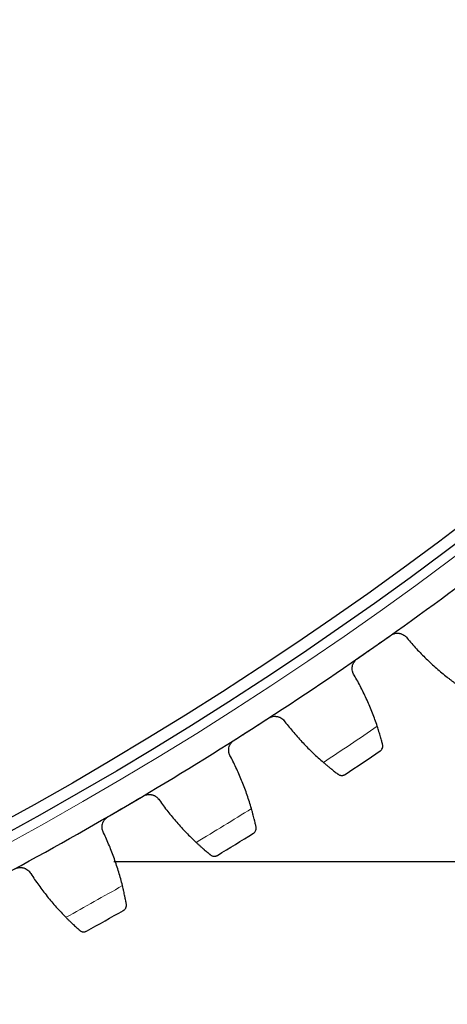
# Model space of a CAD drawing. Header units: inches. Extents: x 0 to 20790, y -12 to 14700.
# Tile 217 of 256: x 10335 to 10407, y 4050 to 4216. Entities that reach past the tile are written whole.
import ezdxf

# ---------------------------------------------------------------- set-up
doc = ezdxf.new("R2010")
doc.units = ezdxf.units.IN
doc.layers.add('1', color=7, linetype='Continuous', true_color=0xffffff)
doc.layers.add('254', color=7, linetype='Continuous', true_color=0xffffff)
doc.styles.add('latin_extended', font='simplex.shx')
doc.dimstyles.get("Standard").update_dxf_attribs({"dimtxt": 0.18, "dimasz": 0.18, "dimexe": 0.18, "dimexo": 0.0625, "dimgap": 0.09, "dimtad": 0, "dimtih": 1, "dimtoh": 1, "dimdec": 4, "dimzin": 0, "dimdsep": 46, "dimtxsty": 'Standard', "dimcen": 0.09, "dimadec": 0, "dimazin": 0, "dimtfac": 1, "dimtdec": 4, "dimtofl": 0, "dimtmove": 0, "dimatfit": 3, "dimfxl": 1, "dimtolj": 1, "dimtzin": 0, "dimarcsym": 0})

# ---------------------------------------------------------------- blocks, each defined once
blk = doc.blocks.new('_U9')
at = {"layer": '254', "color": 3, "linetype": 'Continuous', "lineweight": 13, "transparency": 16777216}
for p, q in [((10531.31, 4061.3), (10531.31, 3080.8)), ((9545.31, 4038.8), (9545.31, 3080.8)), ((9667.81, 3115.8), (10408.81, 3115.8))]:
    blk.add_line(p, q, dxfattribs=at)
at = {"layer": '254', "color": 3, "transparency": 16777216}
for points in [[(9667.81, 3136.21), (9667.81, 3095.38), (9545.31, 3115.8)], [(10408.81, 3095.38), (10408.81, 3136.21), (10531.31, 3115.8)]]:
    blk.add_solid(points, dxfattribs=at)
at = {"layer": 'Defpoints', "color": 0, "transparency": 16777216}
for p in [(10531.31, 4096.3), (9545.31, 4073.8), (10531.31, 3115.8)]:
    blk.add_point(p, dxfattribs=at)
at = {"layer": '254', "color": 2, "lineweight": 13, "transparency": 16777216, "insert": (9883.73, 3299.55), "char_height": 122.5, "attachment_point": 1, "style": 'latin_extended'}
blk.add_mtext('\\A1;986', dxfattribs=at)
blk = doc.blocks.new('_U12')
at = {"layer": '254', "color": 3, "linetype": 'Continuous', "lineweight": 13, "transparency": 16777216}
for p, q in [((10073.31, 4618.8), (12182.34, 4618.8)), ((12147.34, 4496.3), (12147.34, 4077.3)), ((10808.31, 3954.8), (12182.34, 3954.8)), ((12147.34, 3954.8), (12147.34, 2257.3))]:
    blk.add_line(p, q, dxfattribs=at)
at = {"layer": '254', "color": 3, "transparency": 16777216}
for points in [[(12167.76, 4496.3), (12126.92, 4496.3), (12147.34, 4618.8)], [(12126.92, 4077.3), (12167.76, 4077.3), (12147.34, 3954.8)]]:
    blk.add_solid(points, dxfattribs=at)
at = {"layer": 'Defpoints', "color": 0, "transparency": 16777216}
for p in [(10038.31, 4618.8), (10773.31, 3954.8), (12147.34, 3954.8)]:
    blk.add_point(p, dxfattribs=at)
at = {"layer": '254', "color": 2, "lineweight": 13, "transparency": 16777216, "insert": (11963.59, 2318.55), "char_height": 122.5, "attachment_point": 1, "rotation": 90, "style": 'latin_extended'}
blk.add_mtext('\\A1;\\C31;{\\H1.00x;\\Fsimplex.shx;Installed ~\\Fsimplex.shx;}\\C2; 664 ', dxfattribs=at)

msp = doc.modelspace()

# ---------------------------------------------------------------- linework, layer by layer
at = {"layer": '1', "color": 2, "linetype": 'Continuous', "lineweight": 25}
msp.add_line((10350.41, 4073.796), (10531.31, 4073.796), dxfattribs=at)
at = {"layer": '1', "color": 110, "linetype": 'Continuous', "lineweight": 13}
for radius in [616.6, 458.862]:
    msp.add_circle((10038.31, 4618.796), radius, dxfattribs=at)
at = {"layer": '1', "color": 2, "linetype": 'Continuous', "lineweight": 25}
for radius in [615, 613, 461, 460, 458.594]:
    msp.add_circle((10038.31, 4618.796), radius, dxfattribs=at)
for radius, start, end in [(621, 304.968153, 307.261146), (621, 302.675159, 304.968153), (621, 300.382166, 302.675159), (636, 303.500731, 304.142581), (621, 298.089172, 300.382166), (636, 301.207737, 301.849588), (636, 298.914744, 299.556594)]:
    msp.add_arc((10038.31, 4618.796), radius, start, end, dxfattribs=at)
at = {"layer": '1', "color": 110, "linetype": 'Continuous', "lineweight": 13}
for start, end in [(303.327295, 304.316017), (301.034302, 302.023023), (298.741308, 299.730029)]:
    msp.add_arc((10038.31, 4618.796), 632.294, start, end, dxfattribs=at)
at = {"layer": '1', "color": 2, "linetype": 'Continuous', "lineweight": 25}
for points in [[(10394.218, 4109.905), (10395.157, 4110.562), (10396.096, 4111.218), (10397.034, 4111.875)], [(10399.81, 4111.396), (10400.316, 4110.791), (10401.357, 4109.608), (10403.004, 4107.918), (10404.735, 4106.314), (10405.945, 4105.3), (10406.565, 4104.808)], [(10391.402, 4107.935), (10392.341, 4108.592), (10393.279, 4109.249), (10394.218, 4109.905)], [(10394.77, 4096.559), (10394.52, 4097.31), (10393.984, 4098.795), (10393.07, 4100.971), (10392.048, 4103.097), (10391.294, 4104.481), (10390.899, 4105.165)], [(10373.573, 4096.073), (10374.537, 4096.691), (10375.501, 4097.31), (10376.465, 4097.928)], [(10379.219, 4097.339), (10379.701, 4096.714), (10380.694, 4095.49), (10382.272, 4093.736), (10383.937, 4092.063), (10385.106, 4091.003), (10385.706, 4090.486)], [(10370.68, 4094.217), (10371.644, 4094.836), (10372.608, 4095.454), (10373.573, 4096.073)], [(10373.59, 4082.715), (10373.371, 4083.476), (10372.894, 4084.981), (10372.068, 4087.192), (10371.132, 4089.357), (10370.434, 4090.77), (10370.067, 4091.469)], [(10352.39, 4083.078), (10353.378, 4083.657), (10354.367, 4084.237), (10355.355, 4084.816)], [(10358.083, 4084.117), (10358.539, 4083.473), (10359.483, 4082.211), (10360.989, 4080.395), (10362.586, 4078.657), (10363.712, 4077.55), (10364.29, 4077.01)], [(10349.425, 4081.34), (10350.414, 4081.919), (10351.402, 4082.498), (10352.39, 4083.078)], [(10351.873, 4069.73), (10351.684, 4070.499), (10351.268, 4072.021), (10350.532, 4074.264), (10349.683, 4076.465), (10349.042, 4077.905), (10348.703, 4078.618)], [(10336.435, 4071.751), (10336.865, 4071.089), (10337.757, 4069.79), (10339.189, 4067.916), (10340.716, 4066.115), (10341.796, 4064.964), (10342.352, 4064.401)]]:
    msp.add_open_spline(points, degree=3, dxfattribs=at)
for points, knots in [([(10397.034, 4111.875), (10397.089, 4111.913), (10397.202, 4111.984), (10397.378, 4112.072), (10397.502, 4112.118), (10397.596, 4112.149), (10397.628, 4112.158), (10397.692, 4112.176), (10397.725, 4112.183), (10397.885, 4112.218), (10398.015, 4112.233), (10398.179, 4112.236), (10398.212, 4112.236), (10398.261, 4112.234), (10398.278, 4112.234), (10398.311, 4112.232), (10398.392, 4112.226), (10398.537, 4112.207), (10398.663, 4112.178), (10398.788, 4112.143), (10398.849, 4112.122), (10399.031, 4112.051), (10399.146, 4111.992), (10399.308, 4111.889), (10399.36, 4111.852), (10399.436, 4111.793), (10399.461, 4111.773), (10399.51, 4111.73), (10399.534, 4111.709), (10399.651, 4111.598), (10399.735, 4111.501), (10399.81, 4111.396)], [0, 0, 0, 0, 0.0625, 0.125, 0.1875, 0.1875, 0.21875, 0.21875, 0.25, 0.25, 0.375, 0.375, 0.40625, 0.40625, 0.421875, 0.421875, 0.4375, 0.5, 0.5625, 0.5625, 0.625, 0.625, 0.75, 0.75, 0.8125, 0.8125, 0.84375, 0.84375, 0.875, 0.875, 1, 1, 1, 1]), ([(10390.899, 4105.165), (10390.826, 4105.271), (10390.764, 4105.383), (10390.688, 4105.558), (10390.666, 4105.618), (10390.636, 4105.71), (10390.627, 4105.74), (10390.61, 4105.803), (10390.602, 4105.834), (10390.567, 4105.992), (10390.552, 4106.119), (10390.547, 4106.312), (10390.549, 4106.377), (10390.556, 4106.474), (10390.559, 4106.507), (10390.567, 4106.572), (10390.571, 4106.604), (10390.599, 4106.764), (10390.633, 4106.889), (10390.692, 4107.042), (10390.704, 4107.072), (10390.731, 4107.132), (10390.745, 4107.163), (10390.789, 4107.251), (10390.822, 4107.308), (10390.927, 4107.475), (10391.007, 4107.579), (10391.122, 4107.699), (10391.146, 4107.723), (10391.194, 4107.769), (10391.219, 4107.791), (10391.294, 4107.856), (10391.347, 4107.897), (10391.402, 4107.935)], [0, 0, 0, 0, 0.125, 0.125, 0.1875, 0.1875, 0.21875, 0.21875, 0.25, 0.25, 0.375, 0.375, 0.4375, 0.4375, 0.46875, 0.46875, 0.5, 0.5, 0.625, 0.625, 0.65625, 0.65625, 0.6875, 0.6875, 0.75, 0.75, 0.875, 0.875, 0.90625, 0.90625, 0.9375, 0.9375, 1, 1, 1, 1]), ([(10406.565, 4104.808), (10406.694, 4104.705), (10406.822, 4104.605), (10407.072, 4104.41), (10407.319, 4104.221), (10407.557, 4104.041), (10407.733, 4103.91), (10407.79, 4103.867), (10407.876, 4103.803), (10407.905, 4103.782), (10407.961, 4103.741), (10407.989, 4103.72), (10408.128, 4103.619), (10408.34, 4103.465), (10408.537, 4103.325), (10408.724, 4103.192), (10408.813, 4103.13), (10408.919, 4103.056), (10408.94, 4103.041), (10408.981, 4103.013), (10409.041, 4102.971), (10409.098, 4102.932), (10409.135, 4102.906)], [0, 0, 0, 0, 0.125, 0.125, 0.25, 0.375, 0.375, 0.4375, 0.4375, 0.46875, 0.46875, 0.5, 0.5, 0.625, 0.75, 0.75, 0.875, 0.875, 0.90625, 0.90625, 0.9375, 1, 1, 1, 1]), ([(10376.465, 4097.928), (10376.522, 4097.964), (10376.637, 4098.03), (10376.817, 4098.111), (10376.942, 4098.153), (10377.038, 4098.18), (10377.07, 4098.188), (10377.135, 4098.203), (10377.167, 4098.209), (10377.33, 4098.238), (10377.46, 4098.247), (10377.624, 4098.244), (10377.656, 4098.242), (10377.706, 4098.238), (10377.722, 4098.237), (10377.755, 4098.234), (10377.836, 4098.225), (10377.981, 4098.2), (10378.105, 4098.166), (10378.228, 4098.126), (10378.289, 4098.103), (10378.468, 4098.024), (10378.58, 4097.961), (10378.738, 4097.852), (10378.788, 4097.813), (10378.862, 4097.75), (10378.886, 4097.729), (10378.933, 4097.685), (10378.956, 4097.662), (10379.068, 4097.547), (10379.149, 4097.447), (10379.219, 4097.339)], [0, 0, 0, 0, 0.0625, 0.125, 0.1875, 0.1875, 0.21875, 0.21875, 0.25, 0.25, 0.375, 0.375, 0.40625, 0.40625, 0.421875, 0.421875, 0.4375, 0.5, 0.5625, 0.5625, 0.625, 0.625, 0.75, 0.75, 0.8125, 0.8125, 0.84375, 0.84375, 0.875, 0.875, 1, 1, 1, 1]), ([(10395.675, 4093.493), (10395.652, 4093.579), (10395.628, 4093.671), (10395.576, 4093.868), (10395.52, 4094.077), (10395.456, 4094.31), (10395.413, 4094.462), (10395.405, 4094.493), (10395.387, 4094.556), (10395.378, 4094.587), (10395.351, 4094.683), (10395.332, 4094.748), (10395.275, 4094.945), (10395.235, 4095.081), (10395.152, 4095.358), (10395.109, 4095.501), (10395.041, 4095.719), (10395.018, 4095.793), (10394.982, 4095.905), (10394.97, 4095.943), (10394.946, 4096.019), (10394.934, 4096.057), (10394.873, 4096.247), (10394.822, 4096.402), (10394.77, 4096.559)], [0, 0, 0, 0, 0.125, 0.125, 0.25, 0.375, 0.375, 0.40625, 0.40625, 0.4375, 0.4375, 0.5, 0.5, 0.625, 0.625, 0.75, 0.75, 0.8125, 0.8125, 0.84375, 0.84375, 0.875, 0.875, 1, 1, 1, 1]), ([(10370.067, 4091.469), (10369.998, 4091.578), (10369.941, 4091.692), (10369.872, 4091.871), (10369.851, 4091.931), (10369.825, 4092.024), (10369.817, 4092.055), (10369.803, 4092.118), (10369.796, 4092.15), (10369.768, 4092.309), (10369.758, 4092.436), (10369.761, 4092.629), (10369.765, 4092.694), (10369.776, 4092.791), (10369.78, 4092.824), (10369.791, 4092.888), (10369.797, 4092.92), (10369.831, 4093.079), (10369.87, 4093.203), (10369.934, 4093.353), (10369.948, 4093.383), (10369.977, 4093.442), (10369.992, 4093.471), (10370.04, 4093.558), (10370.075, 4093.614), (10370.186, 4093.776), (10370.271, 4093.877), (10370.391, 4093.993), (10370.415, 4094.015), (10370.465, 4094.059), (10370.491, 4094.081), (10370.569, 4094.143), (10370.623, 4094.181), (10370.68, 4094.217)], [0, 0, 0, 0, 0.125, 0.125, 0.1875, 0.1875, 0.21875, 0.21875, 0.25, 0.25, 0.375, 0.375, 0.4375, 0.4375, 0.46875, 0.46875, 0.5, 0.5, 0.625, 0.625, 0.65625, 0.65625, 0.6875, 0.6875, 0.75, 0.75, 0.875, 0.875, 0.90625, 0.90625, 0.9375, 0.9375, 1, 1, 1, 1]), ([(10395.268, 4092.415), (10395.269, 4092.416), (10395.27, 4092.417), (10395.272, 4092.419), (10395.274, 4092.419), (10395.277, 4092.422), (10395.285, 4092.427), (10395.302, 4092.439), (10395.335, 4092.464), (10395.362, 4092.487), (10395.414, 4092.535), (10395.447, 4092.569), (10395.538, 4092.679), (10395.589, 4092.762), (10395.647, 4092.899), (10395.663, 4092.947), (10395.682, 4093.022), (10395.687, 4093.048), (10395.696, 4093.1), (10395.7, 4093.126), (10395.707, 4093.207), (10395.708, 4093.263), (10395.699, 4093.376), (10395.69, 4093.434), (10395.675, 4093.493)], [0, 0, 0, 0, 0.0039063, 0.0039063, 0.0078125, 0.0078125, 0.015625, 0.03125, 0.0625, 0.125, 0.125, 0.25, 0.25, 0.5, 0.5, 0.625, 0.625, 0.6875, 0.6875, 0.75, 0.75, 0.875, 0.875, 1, 1, 1, 1]), ([(10385.706, 4090.486), (10385.831, 4090.378), (10385.954, 4090.273), (10386.197, 4090.068), (10386.436, 4089.869), (10386.666, 4089.68), (10386.836, 4089.542), (10386.893, 4089.497), (10386.976, 4089.43), (10387.004, 4089.407), (10387.058, 4089.364), (10387.085, 4089.342), (10387.219, 4089.235), (10387.426, 4089.073), (10387.616, 4088.925), (10387.798, 4088.785), (10387.885, 4088.719), (10387.988, 4088.641), (10388.008, 4088.626), (10388.048, 4088.596), (10388.106, 4088.551), (10388.162, 4088.51), (10388.197, 4088.483)], [0, 0, 0, 0, 0.125, 0.125, 0.25, 0.375, 0.375, 0.4375, 0.4375, 0.46875, 0.46875, 0.5, 0.5, 0.625, 0.75, 0.75, 0.875, 0.875, 0.90625, 0.90625, 0.9375, 1, 1, 1, 1]), ([(10388.197, 4088.483), (10388.246, 4088.447), (10388.296, 4088.416), (10388.397, 4088.365), (10388.447, 4088.345), (10388.55, 4088.313), (10388.601, 4088.302), (10388.703, 4088.287), (10388.753, 4088.283), (10388.854, 4088.284), (10388.903, 4088.288), (10388.999, 4088.303), (10389.046, 4088.314), (10389.138, 4088.342), (10389.182, 4088.359), (10389.246, 4088.39), (10389.278, 4088.406), (10389.314, 4088.427), (10389.331, 4088.438), (10389.339, 4088.443), (10389.344, 4088.446), (10389.346, 4088.448), (10389.349, 4088.45)], [0, 0, 0, 0, 0.125, 0.125, 0.25, 0.25, 0.375, 0.375, 0.5, 0.5, 0.625, 0.625, 0.75, 0.75, 0.875, 0.875, 0.9375, 0.96875, 0.984375, 0.9921875, 0.9921875, 1, 1, 1, 1]), ([(10355.355, 4084.816), (10355.413, 4084.85), (10355.53, 4084.911), (10355.714, 4084.984), (10355.84, 4085.021), (10355.937, 4085.044), (10355.97, 4085.051), (10356.035, 4085.063), (10356.068, 4085.068), (10356.231, 4085.09), (10356.361, 4085.095), (10356.525, 4085.085), (10356.558, 4085.082), (10356.607, 4085.076), (10356.623, 4085.074), (10356.656, 4085.07), (10356.737, 4085.057), (10356.88, 4085.027), (10357.003, 4084.988), (10357.124, 4084.943), (10357.184, 4084.917), (10357.36, 4084.831), (10357.469, 4084.764), (10357.622, 4084.649), (10357.671, 4084.608), (10357.743, 4084.542), (10357.766, 4084.52), (10357.811, 4084.474), (10357.833, 4084.451), (10357.941, 4084.331), (10358.017, 4084.228), (10358.083, 4084.117)], [0, 0, 0, 0, 0.0625, 0.125, 0.1875, 0.1875, 0.21875, 0.21875, 0.25, 0.25, 0.375, 0.375, 0.40625, 0.40625, 0.421875, 0.421875, 0.4375, 0.5, 0.5625, 0.5625, 0.625, 0.625, 0.75, 0.75, 0.8125, 0.8125, 0.84375, 0.84375, 0.875, 0.875, 1, 1, 1, 1]), ([(10374.371, 4079.615), (10374.353, 4079.702), (10374.332, 4079.796), (10374.288, 4079.994), (10374.24, 4080.206), (10374.186, 4080.44), (10374.149, 4080.595), (10374.142, 4080.626), (10374.126, 4080.689), (10374.119, 4080.721), (10374.095, 4080.818), (10374.079, 4080.883), (10374.03, 4081.083), (10373.996, 4081.219), (10373.924, 4081.5), (10373.886, 4081.644), (10373.827, 4081.866), (10373.807, 4081.94), (10373.776, 4082.054), (10373.766, 4082.092), (10373.745, 4082.168), (10373.734, 4082.207), (10373.68, 4082.4), (10373.636, 4082.557), (10373.59, 4082.715)], [0, 0, 0, 0, 0.125, 0.125, 0.25, 0.375, 0.375, 0.40625, 0.40625, 0.4375, 0.4375, 0.5, 0.5, 0.625, 0.625, 0.75, 0.75, 0.8125, 0.8125, 0.84375, 0.84375, 0.875, 0.875, 1, 1, 1, 1]), ([(10348.703, 4078.618), (10348.638, 4078.73), (10348.586, 4078.846), (10348.524, 4079.027), (10348.506, 4079.088), (10348.484, 4079.182), (10348.477, 4079.213), (10348.465, 4079.277), (10348.46, 4079.309), (10348.438, 4079.469), (10348.433, 4079.597), (10348.444, 4079.79), (10348.45, 4079.854), (10348.465, 4079.951), (10348.471, 4079.983), (10348.484, 4080.047), (10348.491, 4080.079), (10348.532, 4080.236), (10348.576, 4080.358), (10348.646, 4080.505), (10348.661, 4080.535), (10348.692, 4080.593), (10348.709, 4080.622), (10348.76, 4080.706), (10348.797, 4080.761), (10348.915, 4080.918), (10349.004, 4081.015), (10349.128, 4081.126), (10349.153, 4081.148), (10349.205, 4081.19), (10349.231, 4081.21), (10349.312, 4081.269), (10349.368, 4081.306), (10349.425, 4081.34)], [0, 0, 0, 0, 0.125, 0.125, 0.1875, 0.1875, 0.21875, 0.21875, 0.25, 0.25, 0.375, 0.375, 0.4375, 0.4375, 0.46875, 0.46875, 0.5, 0.5, 0.625, 0.625, 0.65625, 0.65625, 0.6875, 0.6875, 0.75, 0.75, 0.875, 0.875, 0.90625, 0.90625, 0.9375, 0.9375, 1, 1, 1, 1]), ([(10373.921, 4078.555), (10373.923, 4078.556), (10373.924, 4078.557), (10373.926, 4078.558), (10373.928, 4078.559), (10373.931, 4078.561), (10373.939, 4078.566), (10373.956, 4078.578), (10373.99, 4078.601), (10374.056, 4078.652), (10374.107, 4078.702), (10374.202, 4078.808), (10374.256, 4078.889), (10374.32, 4079.023), (10374.338, 4079.07), (10374.36, 4079.145), (10374.366, 4079.17), (10374.377, 4079.222), (10374.382, 4079.248), (10374.392, 4079.329), (10374.395, 4079.384), (10374.391, 4079.498), (10374.384, 4079.556), (10374.371, 4079.615)], [0, 0, 0, 0, 0.0039063, 0.0039063, 0.0078125, 0.0078125, 0.015625, 0.03125, 0.0625, 0.125, 0.25, 0.25, 0.5, 0.5, 0.625, 0.625, 0.6875, 0.6875, 0.75, 0.75, 0.875, 0.875, 1, 1, 1, 1]), ([(10364.29, 4077.01), (10364.411, 4076.897), (10364.53, 4076.787), (10364.764, 4076.573), (10364.995, 4076.364), (10365.218, 4076.166), (10365.382, 4076.021), (10365.436, 4075.974), (10365.517, 4075.903), (10365.544, 4075.88), (10365.597, 4075.834), (10365.623, 4075.812), (10365.752, 4075.7), (10365.952, 4075.529), (10366.137, 4075.374), (10366.313, 4075.227), (10366.397, 4075.157), (10366.496, 4075.075), (10366.516, 4075.059), (10366.554, 4075.027), (10366.611, 4074.981), (10366.665, 4074.937), (10366.699, 4074.909)], [0, 0, 0, 0, 0.125, 0.125, 0.25, 0.375, 0.375, 0.4375, 0.4375, 0.46875, 0.46875, 0.5, 0.5, 0.625, 0.75, 0.75, 0.875, 0.875, 0.90625, 0.90625, 0.9375, 1, 1, 1, 1]), ([(10366.699, 4074.909), (10366.747, 4074.87), (10366.795, 4074.838), (10366.894, 4074.783), (10366.944, 4074.761), (10367.045, 4074.725), (10367.095, 4074.711), (10367.197, 4074.692), (10367.247, 4074.687), (10367.347, 4074.683), (10367.397, 4074.686), (10367.494, 4074.697), (10367.541, 4074.706), (10367.633, 4074.73), (10367.678, 4074.746), (10367.744, 4074.774), (10367.776, 4074.789), (10367.813, 4074.808), (10367.831, 4074.819), (10367.838, 4074.823), (10367.844, 4074.826), (10367.846, 4074.828), (10367.849, 4074.829)], [0, 0, 0, 0, 0.125, 0.125, 0.25, 0.25, 0.375, 0.375, 0.5, 0.5, 0.625, 0.625, 0.75, 0.75, 0.875, 0.875, 0.9375, 0.96875, 0.984375, 0.9921875, 0.9921875, 1, 1, 1, 1]), ([(10333.737, 4072.559), (10333.796, 4072.59), (10333.916, 4072.647), (10334.102, 4072.713), (10334.23, 4072.744), (10334.328, 4072.763), (10334.36, 4072.769), (10334.426, 4072.778), (10334.459, 4072.782), (10334.623, 4072.798), (10334.753, 4072.797), (10334.916, 4072.78), (10334.949, 4072.776), (10334.998, 4072.769), (10335.014, 4072.766), (10335.046, 4072.76), (10335.127, 4072.745), (10335.269, 4072.708), (10335.39, 4072.664), (10335.51, 4072.614), (10335.568, 4072.587), (10335.74, 4072.494), (10335.847, 4072.422), (10335.996, 4072.301), (10336.043, 4072.258), (10336.111, 4072.19), (10336.134, 4072.166), (10336.177, 4072.119), (10336.198, 4072.094), (10336.301, 4071.971), (10336.373, 4071.865), (10336.435, 4071.751)], [0, 0, 0, 0, 0.0625, 0.125, 0.1875, 0.1875, 0.21875, 0.21875, 0.25, 0.25, 0.375, 0.375, 0.40625, 0.40625, 0.421875, 0.421875, 0.4375, 0.5, 0.5625, 0.5625, 0.625, 0.625, 0.75, 0.75, 0.8125, 0.8125, 0.84375, 0.84375, 0.875, 0.875, 1, 1, 1, 1]), ([(10352.53, 4066.601), (10352.515, 4066.689), (10352.498, 4066.783), (10352.462, 4066.984), (10352.423, 4067.196), (10352.377, 4067.433), (10352.347, 4067.589), (10352.341, 4067.62), (10352.328, 4067.684), (10352.322, 4067.716), (10352.302, 4067.814), (10352.289, 4067.88), (10352.247, 4068.081), (10352.219, 4068.219), (10352.158, 4068.503), (10352.126, 4068.648), (10352.076, 4068.872), (10352.059, 4068.947), (10352.033, 4069.062), (10352.024, 4069.1), (10352.006, 4069.177), (10351.997, 4069.216), (10351.951, 4069.411), (10351.913, 4069.57), (10351.873, 4069.73)], [0, 0, 0, 0, 0.125, 0.125, 0.25, 0.375, 0.375, 0.40625, 0.40625, 0.4375, 0.4375, 0.5, 0.5, 0.625, 0.625, 0.75, 0.75, 0.8125, 0.8125, 0.84375, 0.84375, 0.875, 0.875, 1, 1, 1, 1]), ([(10352.038, 4065.56), (10352.039, 4065.561), (10352.04, 4065.561), (10352.043, 4065.563), (10352.044, 4065.564), (10352.048, 4065.566), (10352.056, 4065.57), (10352.074, 4065.581), (10352.109, 4065.603), (10352.176, 4065.652), (10352.229, 4065.699), (10352.328, 4065.802), (10352.386, 4065.88), (10352.454, 4066.012), (10352.475, 4066.058), (10352.499, 4066.132), (10352.507, 4066.157), (10352.52, 4066.208), (10352.526, 4066.234), (10352.539, 4066.314), (10352.544, 4066.369), (10352.545, 4066.483), (10352.54, 4066.541), (10352.53, 4066.601)], [0, 0, 0, 0, 0.0039063, 0.0039063, 0.0078125, 0.0078125, 0.015625, 0.03125, 0.0625, 0.125, 0.25, 0.25, 0.5, 0.5, 0.625, 0.625, 0.6875, 0.6875, 0.75, 0.75, 0.875, 0.875, 1, 1, 1, 1]), ([(10342.352, 4064.401), (10342.468, 4064.284), (10342.583, 4064.169), (10342.808, 4063.945), (10343.03, 4063.728), (10343.246, 4063.521), (10343.404, 4063.37), (10343.456, 4063.32), (10343.534, 4063.247), (10343.56, 4063.222), (10343.611, 4063.175), (10343.636, 4063.151), (10343.761, 4063.034), (10343.954, 4062.855), (10344.132, 4062.693), (10344.302, 4062.539), (10344.383, 4062.466), (10344.479, 4062.38), (10344.498, 4062.363), (10344.536, 4062.33), (10344.59, 4062.281), (10344.642, 4062.235), (10344.676, 4062.206)], [0, 0, 0, 0, 0.125, 0.125, 0.25, 0.375, 0.375, 0.4375, 0.4375, 0.46875, 0.46875, 0.5, 0.5, 0.625, 0.75, 0.75, 0.875, 0.875, 0.90625, 0.90625, 0.9375, 1, 1, 1, 1]), ([(10344.676, 4062.206), (10344.721, 4062.165), (10344.769, 4062.131), (10344.865, 4062.072), (10344.914, 4062.048), (10345.013, 4062.008), (10345.063, 4061.992), (10345.164, 4061.969), (10345.214, 4061.962), (10345.314, 4061.955), (10345.364, 4061.955), (10345.461, 4061.962), (10345.509, 4061.969), (10345.602, 4061.99), (10345.647, 4062.004), (10345.714, 4062.029), (10345.747, 4062.043), (10345.784, 4062.061), (10345.803, 4062.07), (10345.81, 4062.075), (10345.816, 4062.077), (10345.818, 4062.079), (10345.821, 4062.08)], [0, 0, 0, 0, 0.125, 0.125, 0.25, 0.25, 0.375, 0.375, 0.5, 0.5, 0.625, 0.625, 0.75, 0.75, 0.875, 0.875, 0.9375, 0.96875, 0.984375, 0.9921875, 0.9921875, 1, 1, 1, 1])]:
    msp.add_open_spline(points, degree=3, knots=knots, dxfattribs=at)

# ---------------------------------------------------------------- dimensions: what is measured, and where the dimension line sits
at = {"layer": '254', "color": 2, "linetype": 'Continuous', "lineweight": 13}
dim = msp.add_linear_dim(base=(12147.342, 3954.796), p1=(10038.31, 4618.796), p2=(10773.31, 3954.796), angle=90, text='\\C31;{\\H1.00x;\\Fsimplex.shx;Installed ~\\Fsimplex.shx;}\\C2; <> ', dimstyle='Standard', override={"dimscale": 35, "dimtxt": 3.5, "dimasz": 3.5, "dimexe": 1, "dimexo": 1, "dimgap": 1.75, "dimtad": 1, "dimtih": 0, "dimtoh": 0, "dimdec": 0, "dimlfac": 1, "dimzin": 8, "dimdsep": 46, "dimlunit": 2, "dimtxsty": 'latin_extended', "dimsah": 1, "dimse1": 0, "dimse2": 0, "dimsd1": 0, "dimsd2": 0, "dimclrd": 3, "dimclre": 3, "dimclrt": 2, "dimtol": 0, "dimtm": -0.1, "dimtfac": 0.714286, "dimtdec": 3, "dimtofl": 1, "dimtmove": 0, "dimtzin": 8, "dimlwd": 13, "dimlwe": 13}, dxfattribs=at)
dim.commit()
dim.dimension.update_dxf_attribs({"geometry": '_U12', "text_midpoint": (12147.342, 3044.796), "dimtype": 160})
dim = msp.add_linear_dim(base=(10531.31, 3115.796), p1=(9545.31, 4073.796), p2=(10531.31, 4096.296), dimstyle='Standard', override={"dimscale": 35, "dimtxt": 3.5, "dimasz": 3.5, "dimexe": 1, "dimexo": 1, "dimgap": 1.75, "dimtad": 1, "dimtih": 1, "dimtoh": 0, "dimdec": 2, "dimlfac": 1, "dimzin": 8, "dimdsep": 46, "dimlunit": 2, "dimtxsty": 'latin_extended', "dimsah": 1, "dimse1": 0, "dimse2": 0, "dimsd1": 0, "dimsd2": 0, "dimclrd": 3, "dimclre": 3, "dimclrt": 2, "dimtol": 0, "dimtm": -0.1, "dimtfac": 0.714286, "dimtdec": 3, "dimtofl": 1, "dimtmove": 0, "dimtzin": 8, "dimlwd": 13, "dimlwe": 13}, dxfattribs=at)
dim.commit()
dim.dimension.update_dxf_attribs({"geometry": '_U9', "text_midpoint": (10038.31, 3115.796), "dimtype": 160})

doc.saveas('drawing.dxf')
